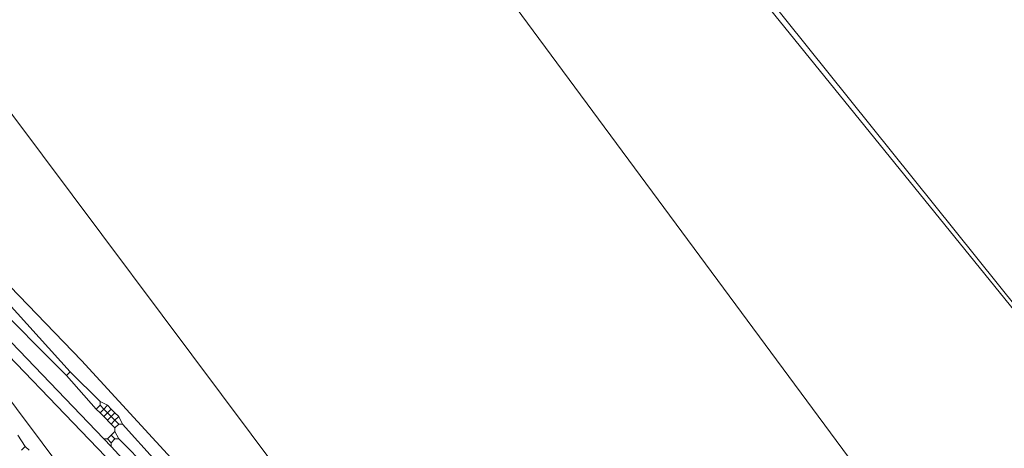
# Model space of a CAD drawing. Header units: metres. Extents: x 92810 to 93633, y 464687 to 465459.
# Tile 228 of 256: x 93206.57 to 93225.39, y 465333.36 to 465341.55. Entities that reach past the tile are written whole.
import ezdxf
from ezdxf.lldxf.tags import DXFTag

# ---------------------------------------------------------------- set-up
doc = ezdxf.new("R2010")
doc.units = ezdxf.units.M
for name, color, linetype, lineweight, transparency in [('B-OI-KL-DATA_KPN-G', 90, 'SI_B_DATA_KPN', 18, 0.4), ('B-OI-KL-ET_HS_LIANDER-G', 10, 'SI_B_ET_HS_LIANDON', 18, 0.4), ('B-WE-KL-DATA-G', 90, 'KL-DATA-N', 18, 0.4)]:
    doc.layers.add(name, color=color, linetype=linetype, lineweight=lineweight, transparency=transparency)
doc.styles.get("Standard").update_dxf_attribs({"font": 'isocp.shx'})
tags = doc.linetypes.add('KL-DATA-N', pattern='A,4,-1,[101,NLCS.SHX,S=0.5,R=0,X=0,Y=0],-1,4,-1,["D",Standard,S=1,R=0,X=-0.25,Y=-0.5],-1.5', length=12.5).pattern_tags.tags
tags[18] = DXFTag(74, 10)
doc.linetypes.add('SI_B_DATA_KPN', pattern='A,5,-2,["KPN",Standard,S=1.5,R=0,X=-0.51,Y=-0.75],-8', length=15)
doc.linetypes.add('SI_B_ET_HS_LIANDON', pattern='A,5,-2,["LI-HS",Standard,S=1.5,R=0,X=-0.51,Y=-0.75],-10', length=17)

msp = doc.modelspace()

# ---------------------------------------------------------------- linework, layer by layer
at = {"layer": 'B-OI-KL-DATA_KPN-G', "flags": 128}
for points in [[(93239.964, 465319.036), (93239.679, 465318.75), (93239.464, 465318.75), (93239.393, 465318.893), (93212.75, 465352.107)], [(93224.75, 465315.321), (93224.607, 465315.75), (93217.179, 465325.321), (93214.964, 465328.321), (93202.464, 465345.036)]]:
    msp.add_lwpolyline(points, dxfattribs=at)
at = {"layer": 'B-OI-KL-ET_HS_LIANDER-G', "flags": 128}
for points in [[(93203.679, 465338.964), (93203.821, 465339.107), (93207.75, 465335.036), (93213.393, 465328.893), (93217.607, 465323.964), (93220.607, 465320.25), (93235.036, 465302.321), (93236.321, 465300.607), (93238.464, 465297.607), (93241.179, 465294.107), (93245.607, 465288.607), (93249.107, 465284.679), (93249.893, 465283.964), (93251.036, 465282.893), (93251.821, 465282.321), (93255.036, 465280.25), (93257.75, 465278.679), (93261.821, 465276.536), (93263.25, 465275.893), (93267.25, 465274.536), (93268.107, 465274.321), (93273.179, 465273.036)], [(93203.321, 465338.607), (93208.179, 465333.536)], [(93204.107, 465337.321), (93211.321, 465327.679), (93219.107, 465317.536), (93232.25, 465300.607), (93239.036, 465292.036), (93242.036, 465288.179), (93243.536, 465286.393), (93245.25, 465284.536), (93247.75, 465282.107), (93250.964, 465279.25), (93251.893, 465278.536), (93254.893, 465276.321), (93256.536, 465275.25), (93260.393, 465273.036), (93262.107, 465272.179), (93264.964, 465270.893), (93265.607, 465270.679), (93269.679, 465269.25), (93270.893, 465268.893), (93277.75, 465266.964)], [(93204.179, 465337.393), (93209.607, 465331.75), (93210.607, 465330.607), (93215.464, 465325.107), (93217.464, 465322.679), (93233.679, 465302.607), (93235.036, 465300.821), (93238.536, 465296.036), (93240.607, 465293.393), (93244.393, 465288.607), (93245.679, 465287.107), (93248.464, 465284.036), (93249.893, 465282.679), (93251.036, 465281.75), (93252.964, 465280.464), (93257.893, 465277.536), (93259.536, 465276.679), (93261.679, 465275.607), (93262.607, 465275.25), (93263.679, 465274.75), (93265.179, 465274.25), (93266.964, 465273.679), (93271.25, 465272.607), (93277.179, 465271.25), (93278.036, 465271.107), (93279.25, 465270.964)], [(93206.107, 465336.393), (93207.536, 465334.821)], [(93205.964, 465336.25), (93207.464, 465334.75)], [(93207.536, 465334.821), (93207.464, 465334.75)], [(93207.536, 465334.821), (93208.107, 465334.25)], [(93207.464, 465334.75), (93208.036, 465334.107)], [(93208.107, 465334.25), (93208.25, 465334.179)], [(93208.107, 465334.25), (93208.107, 465334.179)], [(93208.107, 465334.179), (93208.036, 465334.107)], [(93208.036, 465334.107), (93208.107, 465334.036)], [(93208.107, 465334.179), (93208.179, 465334.107)], [(93208.179, 465334.107), (93208.107, 465334.036)], [(93208.25, 465334.179), (93208.179, 465334.107)], [(93208.179, 465334.107), (93208.25, 465334.036)], [(93208.25, 465334.179), (93208.321, 465334.107)], [(93208.321, 465334.107), (93208.25, 465334.036)], [(93208.321, 465334.107), (93208.393, 465334.036)], [(93208.107, 465334.036), (93208.179, 465333.964)], [(93208.25, 465334.036), (93208.179, 465333.964)], [(93208.179, 465333.964), (93208.321, 465333.821)], [(93208.25, 465334.036), (93208.321, 465333.964)], [(93208.321, 465333.964), (93208.25, 465333.893)], [(93208.393, 465334.036), (93208.321, 465333.964)], [(93208.321, 465333.964), (93208.393, 465333.893)], [(93208.393, 465333.893), (93208.321, 465333.821)], [(93208.393, 465334.036), (93208.464, 465333.964)], [(93208.464, 465333.964), (93208.393, 465333.893)], [(93208.393, 465333.893), (93208.464, 465333.821)], [(93208.464, 465333.964), (93208.536, 465333.821)], [(93208.321, 465333.821), (93208.393, 465333.75)], [(93208.393, 465333.679), (93208.321, 465333.607)], [(93208.464, 465333.821), (93208.393, 465333.75)], [(93208.393, 465333.75), (93208.393, 465333.679)], [(93208.393, 465333.679), (93208.464, 465333.536)], [(93208.464, 465333.821), (93208.536, 465333.821)], [(93208.536, 465333.821), (93209.179, 465333.107)], [(93206.536, 465333.607), (93206.679, 465333.393)], [(93208.179, 465333.536), (93208.25, 465333.536)], [(93208.179, 465333.536), (93208.321, 465333.393)], [(93208.321, 465333.607), (93208.25, 465333.536)], [(93208.25, 465333.536), (93208.321, 465333.464)], [(93208.321, 465333.607), (93208.393, 465333.536)], [(93208.393, 465333.536), (93208.321, 465333.464)], [(93208.393, 465333.536), (93208.464, 465333.536)], [(93208.464, 465333.536), (93209.036, 465332.964)], [(93206.679, 465333.393), (93206.607, 465333.321)], [(93206.679, 465333.393), (93206.75, 465333.321)], [(93208.321, 465333.464), (93208.321, 465333.393)], [(93208.321, 465333.393), (93209.893, 465331.679)]]:
    msp.add_lwpolyline(points, dxfattribs=at)
at = {"layer": 'B-WE-KL-DATA-G'}
for points in [[(93212.513, 465352.119), (93241.622, 465316.2)], [(93212.514, 465352.12), (93241.62, 465316.2), (93242.01, 465316.52), (93242.4, 465316.83), (93259.356, 465329.668), (93268.17, 465321.777)], [(93209.798, 465350.255), (93231.5, 465320.9), (93228.7, 465318.6), (93236.1, 465309.1), (93198.7, 465281.1), (93202.5, 465276.3)]]:
    msp.add_lwpolyline(points, dxfattribs=at)

doc.saveas('drawing.dxf')
